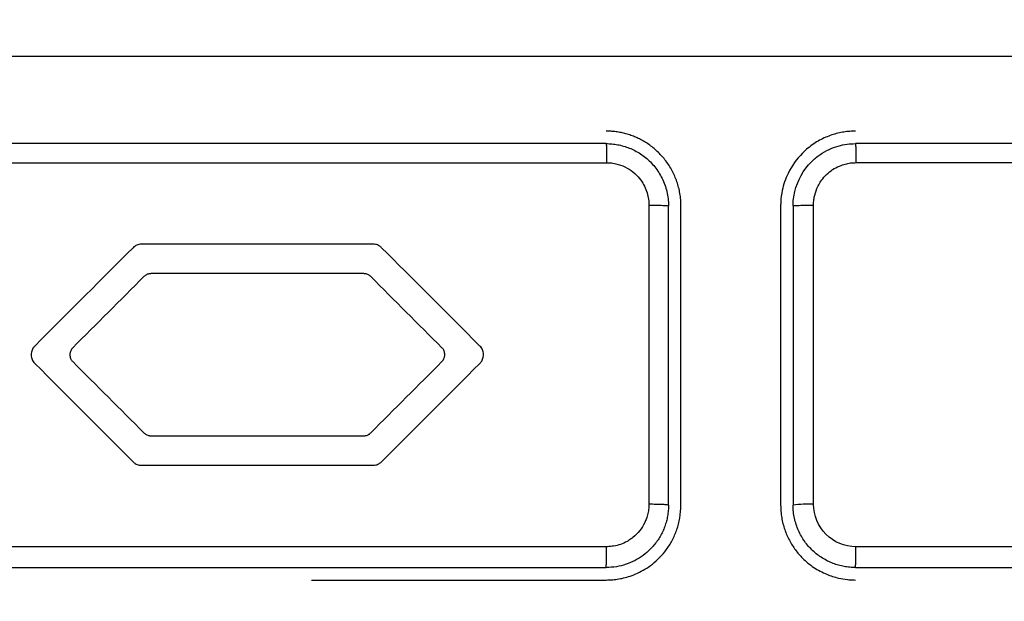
# Model space of a CAD drawing. Header units: millimetres. Extents: x -0.43 to 1.28, y -0.94 to 1.34.
# Tile 58 of 177: x 0.2884 to 0.3081, y 0.2544 to 0.266. Entities that reach past the tile are written whole.
import ezdxf

# ---------------------------------------------------------------- set-up
doc = ezdxf.new("R2010")
doc.units = ezdxf.units.MM

msp = doc.modelspace()

# ---------------------------------------------------------------- linework, layer by layer
at = {"color": 7, "linetype": 'Continuous', "lineweight": 25}
for p, q in [((0.300997, 0.262315), (0.300997, 0.256315)), ((0.30139, 0.256297), (0.30139, 0.262297)), ((0.30164, 0.256297), (0.30164, 0.262297)), ((0.30364, 0.262297), (0.30364, 0.256297)), ((0.30389, 0.262297), (0.30389, 0.256297)), ((0.304299, 0.256315), (0.304299, 0.262314)), ((0.294225, 0.254797), (0.30014, 0.254797))]:
    msp.add_line(p, q, dxfattribs=at)
msp.add_arc((0.304196, 0.253945), 0.0023724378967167, 87.491562, 97.406157, dxfattribs=at)
for points, knots in [([(0.2601395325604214, 0.2684402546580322), (0.2601395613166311, 0.2662900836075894), (0.2601395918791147, 0.2640048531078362), (0.2601396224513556, 0.2617188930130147), (0.260139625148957, 0.2615171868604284), (0.2601386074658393, 0.2614497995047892), (0.260144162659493, 0.2613161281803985), (0.2601501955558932, 0.261249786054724), (0.2601954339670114, 0.2609209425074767), (0.2602799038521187, 0.2606670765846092), (0.2605143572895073, 0.260187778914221), (0.2606632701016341, 0.2599614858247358), (0.2609331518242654, 0.2594971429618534), (0.2610666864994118, 0.2592643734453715), (0.2617378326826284, 0.2581019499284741), (0.2644226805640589, 0.2534518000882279), (0.2673774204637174, 0.2483341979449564), (0.2699302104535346, 0.2439127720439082), (0.270333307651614, 0.2432146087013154), (0.2705348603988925, 0.2428655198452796), (0.2705996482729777, 0.2427474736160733), (0.2707432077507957, 0.2425211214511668), (0.2711377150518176, 0.2419808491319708), (0.2719115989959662, 0.2414241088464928), (0.2726889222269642, 0.2412361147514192), (0.2730870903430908, 0.241197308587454), (0.2732216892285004, 0.2411967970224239), (0.2734907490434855, 0.2411968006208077), (0.2757777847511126, 0.2411968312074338), (0.2823711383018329, 0.2411969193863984), (0.2931398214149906, 0.2411970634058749), (0.3039085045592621, 0.2411972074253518), (0.3105018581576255, 0.241197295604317), (0.3127888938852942, 0.2411973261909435), (0.3130579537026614, 0.2411973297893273), (0.3131923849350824, 0.2412003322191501), (0.3135911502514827, 0.2412426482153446), (0.3143723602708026, 0.2414306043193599), (0.3151514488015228, 0.241976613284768), (0.3155396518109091, 0.2425195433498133), (0.3156796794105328, 0.2427481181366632), (0.3157448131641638, 0.2428659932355), (0.3159463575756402, 0.2432150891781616), (0.3163494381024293, 0.243913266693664), (0.3189021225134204, 0.2483347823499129), (0.3218567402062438, 0.2534524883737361), (0.3245414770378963, 0.2581027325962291), (0.3252125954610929, 0.2592651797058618), (0.3253460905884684, 0.2594979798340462), (0.3256160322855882, 0.2599622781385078), (0.3257655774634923, 0.2601880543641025), (0.325998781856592, 0.2606683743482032), (0.3261046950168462, 0.2609854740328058), (0.326135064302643, 0.2613170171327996), (0.3261406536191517, 0.2614506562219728), (0.326139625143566, 0.2615180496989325), (0.3261396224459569, 0.2617197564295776), (0.3261395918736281, 0.2640057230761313), (0.3261395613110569, 0.2662909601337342), (0.3261395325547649, 0.2684411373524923)], [0, 0, 0, 0, 0.0624999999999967, 0.0664062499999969, 0.0664062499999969, 0.0683593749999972, 0.0683593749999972, 0.0703124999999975, 0.0703124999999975, 0.0781249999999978, 0.0781249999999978, 0.0859374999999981, 0.0859374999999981, 0.0937499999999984, 0.0937499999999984, 0.1249999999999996, 0.2500000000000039, 0.2656250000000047, 0.2734375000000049, 0.2734375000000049, 0.2773437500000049, 0.2773437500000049, 0.2812500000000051, 0.296875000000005, 0.3046875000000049, 0.3046875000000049, 0.3085937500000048, 0.3085937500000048, 0.3125000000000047, 0.3750000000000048, 0.5000000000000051, 0.6250000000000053, 0.6875000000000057, 0.6914062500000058, 0.6914062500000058, 0.6953125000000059, 0.6953125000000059, 0.7031250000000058, 0.7187500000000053, 0.7226562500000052, 0.7226562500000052, 0.7265625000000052, 0.7265625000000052, 0.734375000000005, 0.7500000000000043, 0.8749999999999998, 0.9062499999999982, 0.9062499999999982, 0.9140624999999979, 0.9140624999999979, 0.9218749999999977, 0.9218749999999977, 0.9296874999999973, 0.9316406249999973, 0.9316406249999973, 0.9335937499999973, 0.9335937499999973, 0.9374999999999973, 1, 1, 1, 1]), ([(0.3218560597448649, 0.265297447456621), (0.3211959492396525, 0.2652974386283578), (0.3198759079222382, 0.2652974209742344), (0.3178954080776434, 0.2652973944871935), (0.3159149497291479, 0.2652973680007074), (0.3139344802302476, 0.2652973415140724), (0.3119540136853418, 0.2652973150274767), (0.3099735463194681, 0.2652972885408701), (0.3079930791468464, 0.2652972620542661), (0.3060126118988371, 0.265297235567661), (0.3040321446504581, 0.2652972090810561), (0.3020516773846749, 0.2652971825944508), (0.3000712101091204, 0.2652971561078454), (0.2980907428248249, 0.2652971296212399), (0.2961102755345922, 0.2652971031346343), (0.2941298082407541, 0.2652970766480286), (0.2921493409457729, 0.265297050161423), (0.2901688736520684, 0.2652970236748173), (0.2881884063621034, 0.2652969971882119), (0.2862079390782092, 0.2652969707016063), (0.2842274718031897, 0.2652969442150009), (0.2822470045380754, 0.2652969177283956), (0.2802665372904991, 0.2652968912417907), (0.2782860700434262, 0.2652968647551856), (0.2763056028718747, 0.2652968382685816), (0.2743251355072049, 0.265296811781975), (0.2723446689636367, 0.2652967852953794), (0.2703641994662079, 0.2652967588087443), (0.2683837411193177, 0.2652967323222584), (0.2664032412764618, 0.2652967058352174), (0.265083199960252, 0.2652966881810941), (0.264423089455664, 0.2652966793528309)], [0, 0, 0, 0, 0.0345266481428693, 0.0690438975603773, 0.1035524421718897, 0.1380529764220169, 0.1725461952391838, 0.2070327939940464, 0.2415134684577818, 0.2759889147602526, 0.3104598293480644, 0.3449269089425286, 0.3793908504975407, 0.4138523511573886, 0.4483121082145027, 0.482770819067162, 0.5172291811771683, 0.5516878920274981, 0.5861476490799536, 0.6206091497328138, 0.6550730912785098, 0.6895401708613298, 0.7240110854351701, 0.758486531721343, 0.7929672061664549, 0.82745380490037, 0.8619470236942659, 0.8964475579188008, 0.9309561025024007, 0.9654733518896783, 1, 1, 1, 1]), ([(0.3016396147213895, 0.2622971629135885), (0.3016385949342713, 0.2623391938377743), (0.3016365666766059, 0.2624227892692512), (0.3016203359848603, 0.2625466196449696), (0.301594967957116, 0.2626673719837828), (0.3015600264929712, 0.2627843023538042), (0.3015163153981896, 0.2628967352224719), (0.3014643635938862, 0.2630040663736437), (0.3014048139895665, 0.263105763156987), (0.3013383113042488, 0.2632013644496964), (0.3012655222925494, 0.2632904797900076), (0.3011871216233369, 0.2633727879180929), (0.3011037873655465, 0.2634480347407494), (0.3010161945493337, 0.263516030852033), (0.3009250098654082, 0.2635766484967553), (0.3008308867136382, 0.2636298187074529), (0.3007344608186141, 0.2636755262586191), (0.3006363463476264, 0.2637138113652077), (0.3005371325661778, 0.2637447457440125), (0.300437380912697, 0.2637685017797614), (0.3003376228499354, 0.2637850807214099), (0.3002383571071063, 0.2637952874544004), (0.3001723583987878, 0.2637965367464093), (0.3001395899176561, 0.2637971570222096)], [0, 0, 0, 0, 0.0535431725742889, 0.1064921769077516, 0.1588472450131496, 0.2106086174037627, 0.2617765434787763, 0.312351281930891, 0.3623331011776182, 0.4117222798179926, 0.4605191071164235, 0.5087238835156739, 0.5563369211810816, 0.6033585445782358, 0.6497890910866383, 0.6956289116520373, 0.740878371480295, 0.7855378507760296, 0.8296077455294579, 0.8730884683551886, 0.9159804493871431, 0.9582841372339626, 1, 1, 1, 1]), ([(0.3051395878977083, 0.2637972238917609), (0.3051015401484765, 0.2637963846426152), (0.3050240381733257, 0.2637946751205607), (0.304906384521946, 0.2637804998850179), (0.3047860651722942, 0.263756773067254), (0.3046640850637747, 0.2637217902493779), (0.304541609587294, 0.2636750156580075), (0.3044199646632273, 0.2636157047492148), (0.30430064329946, 0.2635433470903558), (0.3041852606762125, 0.2634575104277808), (0.3039899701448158, 0.2632805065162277), (0.3037905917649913, 0.2630004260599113), (0.3036731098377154, 0.2626545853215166), (0.3036420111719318, 0.2624306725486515), (0.3036401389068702, 0.2623263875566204), (0.3036396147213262, 0.2622971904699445)], [0, 0, 0, 0, 0.0484816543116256, 0.098755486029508, 0.150821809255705, 0.204680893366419, 0.2603329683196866, 0.3177782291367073, 0.3770168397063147, 0.4380489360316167, 0.5008746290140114, 0.7129419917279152, 0.867014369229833, 0.9627674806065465, 1, 1, 1, 1]), ([(0.300139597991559, 0.2635471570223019), (0.3001404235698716, 0.2635471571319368), (0.3001413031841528, 0.2635389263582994), (0.3001429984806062, 0.2635020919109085), (0.3001438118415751, 0.2634732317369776), (0.300145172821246, 0.2633993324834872), (0.3001457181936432, 0.2633544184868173), (0.3001464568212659, 0.2632602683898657), (0.3001466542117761, 0.2632111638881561), (0.3001467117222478, 0.2631651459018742)], [0, 0, 0, 0, 0.25, 0.25, 0.5, 0.5, 0.75, 0.75, 1, 1, 1, 1]), ([(0.3001395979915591, 0.2635471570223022), (0.3001780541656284, 0.2635461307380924), (0.3002557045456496, 0.2635440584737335), (0.3003722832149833, 0.263527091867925), (0.3004889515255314, 0.2634994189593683), (0.3006044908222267, 0.2634596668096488), (0.3007175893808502, 0.2634078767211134), (0.3008268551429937, 0.2633438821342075), (0.3009308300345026, 0.2632677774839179), (0.3010280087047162, 0.2631798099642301), (0.3011168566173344, 0.2630804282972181), (0.3011958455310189, 0.262970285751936), (0.3012634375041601, 0.2628502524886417), (0.3013182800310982, 0.2627214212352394), (0.301358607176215, 0.2625851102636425), (0.3013846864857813, 0.2624428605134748), (0.3013879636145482, 0.2623459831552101), (0.3013896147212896, 0.2622971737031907)], [0, 0, 0, 0, 0.0587578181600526, 0.118643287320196, 0.1796570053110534, 0.2417995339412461, 0.3050714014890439, 0.3694731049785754, 0.4350051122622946, 0.501667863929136, 0.5694617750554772, 0.6383872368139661, 0.7084446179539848, 0.7796342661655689, 0.8519565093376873, 0.9254116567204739, 1, 1, 1, 1]), ([(0.3038896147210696, 0.2622972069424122), (0.3038896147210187, 0.2622972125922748), (0.3038896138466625, 0.2623944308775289), (0.3039266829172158, 0.2627190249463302), (0.3041340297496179, 0.2630894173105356), (0.3044212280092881, 0.2633277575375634), (0.3046045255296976, 0.263433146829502), (0.3047888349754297, 0.2635016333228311), (0.3049672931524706, 0.2635405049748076), (0.3050837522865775, 0.2635450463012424), (0.3051395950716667, 0.2635472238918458)], [0, 0, 0, 0, 8.6782703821e-06, 0.1493286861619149, 0.4983149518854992, 0.6132931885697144, 0.7209533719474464, 0.8212927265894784, 0.9143088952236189, 1, 1, 1, 1]), ([(0.305139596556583, 0.2635472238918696), (0.305140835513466, 0.2635472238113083), (0.3051421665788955, 0.2635390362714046), (0.3051447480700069, 0.2635021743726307), (0.3051459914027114, 0.263473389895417), (0.3051480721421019, 0.2633995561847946), (0.3051489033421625, 0.2633547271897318), (0.3051500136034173, 0.2632605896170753), (0.3051502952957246, 0.2632115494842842), (0.305150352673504, 0.2631655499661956)], [0, 0, 0, 0, 0.25, 0.25, 0.5, 0.5, 0.75, 0.75, 1, 1, 1, 1]), ([(0.3001467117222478, 0.2631651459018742), (0.3001716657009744, 0.2631645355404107), (0.3002141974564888, 0.2631634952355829), (0.3002765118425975, 0.2631552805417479), (0.3003771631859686, 0.2631360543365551), (0.3005772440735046, 0.2630658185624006), (0.3008092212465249, 0.2628825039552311), (0.3009396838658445, 0.262642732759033), (0.3009803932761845, 0.2624867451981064), (0.3009941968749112, 0.2623923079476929), (0.3009956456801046, 0.2623444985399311), (0.3009965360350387, 0.2623151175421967)], [0, 0, 0, 0, 0.0562921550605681, 0.0959447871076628, 0.1416869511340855, 0.2874383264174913, 0.5708978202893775, 0.7846875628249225, 0.8920667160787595, 0.9336702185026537, 1, 1, 1, 1]), ([(0.304299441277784, 0.2623140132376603), (0.3042999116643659, 0.2623348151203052), (0.3043011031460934, 0.2623875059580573), (0.3043167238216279, 0.262500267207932), (0.3043658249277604, 0.2626628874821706), (0.3044632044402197, 0.262828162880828), (0.3045871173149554, 0.2629586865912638), (0.3047133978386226, 0.2630495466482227), (0.3048408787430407, 0.2631102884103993), (0.3049614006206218, 0.2631461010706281), (0.3050610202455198, 0.2631629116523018), (0.3051234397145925, 0.2631647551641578), (0.3051503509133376, 0.2631655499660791)], [0, 0, 0, 0, 0.0467478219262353, 0.1184114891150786, 0.2552346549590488, 0.4260295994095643, 0.5442441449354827, 0.657657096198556, 0.7738658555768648, 0.8598202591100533, 0.9395636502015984, 1, 1, 1, 1]), ([(0.3009965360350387, 0.2623151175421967), (0.3010432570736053, 0.2623150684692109), (0.3010934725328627, 0.262314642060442), (0.3011902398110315, 0.2623128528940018), (0.3012366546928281, 0.2623114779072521), (0.3013131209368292, 0.2623079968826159), (0.3013430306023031, 0.2623058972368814), (0.3013811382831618, 0.2623015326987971), (0.3013896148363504, 0.2622992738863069), (0.3013896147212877, 0.2622971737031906)], [0, 0, 0, 0, 0.25, 0.25, 0.5, 0.5, 0.75, 0.75, 1, 1, 1, 1]), ([(0.3038896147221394, 0.2622972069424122), (0.3038896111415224, 0.2622992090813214), (0.3038984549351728, 0.2623013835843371), (0.3039385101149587, 0.2623055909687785), (0.3039700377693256, 0.2623076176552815), (0.3040504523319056, 0.262310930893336), (0.3040991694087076, 0.2623122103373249), (0.3041998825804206, 0.2623137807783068), (0.3042517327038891, 0.2623140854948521), (0.304299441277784, 0.2623140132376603)], [0, 0, 0, 0, 0.25, 0.25, 0.5, 0.5, 0.75, 0.75, 1, 1, 1, 1]), ([(0.290901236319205, 0.2609112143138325), (0.2908947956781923, 0.2609070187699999), (0.2908815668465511, 0.2608984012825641), (0.2908701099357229, 0.2608875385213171), (0.2908642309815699, 0.2608819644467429)], [0, 0, 0, 0, 0.4868639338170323, 1, 1, 1, 1]), ([(0.290962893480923, 0.2609355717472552), (0.2909520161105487, 0.2609329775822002), (0.2909303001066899, 0.2609277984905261), (0.290910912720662, 0.2609167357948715), (0.290901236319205, 0.2609112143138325)], [0, 0, 0, 0, 0.5008918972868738, 1, 1, 1, 1]), ([(0.291003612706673, 0.260939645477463), (0.2909965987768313, 0.2609394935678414), (0.2909829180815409, 0.26093919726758), (0.2909694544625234, 0.2609367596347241), (0.290962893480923, 0.2609355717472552)], [0, 0, 0, 0, 0.5126881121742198, 1, 1, 1, 1]), ([(0.2953225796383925, 0.2609342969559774), (0.2953150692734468, 0.260935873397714), (0.2952996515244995, 0.2609391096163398), (0.2952839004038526, 0.2609395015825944), (0.2952758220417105, 0.26093970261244)], [0, 0, 0, 0, 0.4871246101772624, 1, 1, 1, 1]), ([(0.2953835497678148, 0.2609078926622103), (0.2953739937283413, 0.260913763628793), (0.2953549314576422, 0.2609254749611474), (0.2953333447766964, 0.2609313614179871), (0.2953225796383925, 0.2609342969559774)], [0, 0, 0, 0, 0.5013064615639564, 1, 1, 1, 1]), ([(0.2954152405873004, 0.2608820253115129), (0.2954101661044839, 0.2608868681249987), (0.295400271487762, 0.2608963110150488), (0.2953890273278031, 0.2609040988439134), (0.2953835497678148, 0.2609078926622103)], [0, 0, 0, 0, 0.512852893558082, 1, 1, 1, 1]), ([(0.2894106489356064, 0.259422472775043), (0.2894047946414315, 0.2594129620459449), (0.2893931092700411, 0.2593939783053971), (0.2893872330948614, 0.2593724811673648), (0.2893843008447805, 0.2593617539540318)], [0, 0, 0, 0, 0.5009934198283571, 1, 1, 1, 1]), ([(0.2894365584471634, 0.2594541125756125), (0.2894317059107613, 0.259449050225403), (0.2894222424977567, 0.2594391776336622), (0.2894144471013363, 0.2594279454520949), (0.2894106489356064, 0.259422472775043)], [0, 0, 0, 0, 0.512768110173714, 0.9999999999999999, 0.9999999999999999, 0.9999999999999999, 0.9999999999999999]), ([(0.2968722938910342, 0.2594171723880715), (0.2968680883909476, 0.2594236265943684), (0.2968594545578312, 0.2594368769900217), (0.2968485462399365, 0.2594483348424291), (0.2968429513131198, 0.2594542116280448)], [0, 0, 0, 0, 0.487095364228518, 1, 1, 1, 1]), ([(0.2968965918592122, 0.2593554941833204), (0.2968940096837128, 0.2593663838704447), (0.2968888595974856, 0.2593881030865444), (0.2968778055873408, 0.2594075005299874), (0.2968722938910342, 0.2594171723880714)], [0, 0, 0, 0, 0.5013849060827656, 1, 1, 1, 1]), ([(0.2893843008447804, 0.2593617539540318), (0.2893827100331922, 0.2593542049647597), (0.2893794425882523, 0.2593386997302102), (0.2893790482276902, 0.2593228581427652), (0.289378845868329, 0.259314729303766)], [0, 0, 0, 0, 0.4868671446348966, 1, 1, 1, 1]), ([(0.289378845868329, 0.2593147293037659), (0.2893789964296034, 0.2593077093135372), (0.2893792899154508, 0.2592940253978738), (0.2893817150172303, 0.2592805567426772), (0.2893828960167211, 0.2592739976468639)], [0, 0, 0, 0, 0.5130103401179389, 1, 1, 1, 1]), ([(0.2893828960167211, 0.2592739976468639), (0.2893854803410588, 0.2592630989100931), (0.2893906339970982, 0.2592413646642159), (0.2894017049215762, 0.2592219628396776), (0.2894072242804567, 0.2592122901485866)], [0, 0, 0, 0, 0.5014545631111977, 1, 1, 1, 1]), ([(0.2894072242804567, 0.2592122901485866), (0.2894114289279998, 0.2592058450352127), (0.2894200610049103, 0.2591926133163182), (0.2894309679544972, 0.2591811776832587), (0.289436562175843, 0.2591753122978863)], [0, 0, 0, 0, 0.487095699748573, 1, 1, 1, 1]), ([(0.2968429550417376, 0.2591754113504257), (0.29684781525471, 0.2591804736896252), (0.2968572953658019, 0.2591903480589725), (0.2968650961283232, 0.2592015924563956), (0.2968688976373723, 0.2592070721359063)], [0, 0, 0, 0, 0.5126746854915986, 0.9999999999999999, 0.9999999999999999, 0.9999999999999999, 0.9999999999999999]), ([(0.2968688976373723, 0.2592070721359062), (0.2968747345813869, 0.2592165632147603), (0.2968863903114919, 0.2592355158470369), (0.2968922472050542, 0.2592569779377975), (0.2968951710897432, 0.2592676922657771)], [0, 0, 0, 0, 0.5007789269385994, 1, 1, 1, 1]), ([(0.2968951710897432, 0.2592676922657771), (0.2968967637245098, 0.2592752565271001), (0.2969000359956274, 0.2592907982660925), (0.2969004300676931, 0.2593066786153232), (0.2969006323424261, 0.2593148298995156)], [0, 0, 0, 0, 0.486706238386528, 1, 1, 1, 1]), ([(0.2969006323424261, 0.2593148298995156), (0.2969004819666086, 0.2593218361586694), (0.2969001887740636, 0.2593354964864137), (0.2968977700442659, 0.2593489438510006), (0.2968965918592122, 0.2593554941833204)], [0, 0, 0, 0, 0.5128909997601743, 0.9999999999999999, 0.9999999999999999, 0.9999999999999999, 0.9999999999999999]), ([(0.2908642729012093, 0.2577475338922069), (0.2908693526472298, 0.2577426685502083), (0.2908792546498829, 0.2577331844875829), (0.2908905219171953, 0.2577253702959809), (0.2908960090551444, 0.2577215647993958)], [0, 0, 0, 0, 0.5130018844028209, 1, 1, 1, 1]), ([(0.2908960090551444, 0.2577215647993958), (0.2909055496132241, 0.2577156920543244), (0.2909245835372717, 0.2577039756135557), (0.2909461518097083, 0.2576980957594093), (0.2909569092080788, 0.2576951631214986)], [0, 0, 0, 0, 0.5012396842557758, 1, 1, 1, 1]), ([(0.2909569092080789, 0.2576951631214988), (0.2909644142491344, 0.2576935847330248), (0.2909798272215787, 0.2576903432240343), (0.2909955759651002, 0.2576899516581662), (0.2910036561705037, 0.2576897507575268)], [0, 0, 0, 0, 0.486930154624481, 0.9999999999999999, 0.9999999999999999, 0.9999999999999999, 0.9999999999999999]), ([(0.2952758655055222, 0.2576898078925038), (0.295282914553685, 0.2576899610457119), (0.2952966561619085, 0.2576902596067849), (0.2953101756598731, 0.2576927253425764), (0.2953167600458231, 0.257693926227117)], [0, 0, 0, 0, 0.5129711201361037, 1, 1, 1, 1]), ([(0.2953167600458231, 0.257693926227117), (0.2953276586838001, 0.2576965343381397), (0.2953494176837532, 0.2577017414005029), (0.2953688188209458, 0.2577128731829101), (0.2953785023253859, 0.25771842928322)], [0, 0, 0, 0, 0.5008795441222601, 1, 1, 1, 1]), ([(0.2953785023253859, 0.25771842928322), (0.2953849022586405, 0.2577226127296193), (0.2953980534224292, 0.2577312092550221), (0.2954094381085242, 0.2577420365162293), (0.2954152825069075, 0.25774759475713)], [0, 0, 0, 0, 0.486643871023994, 1, 1, 1, 1]), ([(0.3001397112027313, 0.2547971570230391), (0.3001743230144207, 0.2547978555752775), (0.3002478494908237, 0.2547993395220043), (0.3003639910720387, 0.2548124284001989), (0.3004914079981, 0.2548368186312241), (0.3006285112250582, 0.2548764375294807), (0.3007730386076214, 0.254934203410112), (0.3009219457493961, 0.2550132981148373), (0.3010713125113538, 0.2551165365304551), (0.3012163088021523, 0.2552462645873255), (0.3013511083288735, 0.2554040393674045), (0.3014693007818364, 0.2555903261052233), (0.301562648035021, 0.2558041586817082), (0.3016270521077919, 0.2560428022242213), (0.3016354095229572, 0.2562109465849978), (0.3016396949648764, 0.2562971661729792)], [0, 0, 0, 0, 0.0440648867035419, 0.0936078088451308, 0.1486290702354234, 0.2091285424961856, 0.2751057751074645, 0.3465600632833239, 0.423490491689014, 0.5058959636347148, 0.5937752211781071, 0.6871268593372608, 0.7859493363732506, 0.8902409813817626, 1, 1, 1, 1]), ([(0.3013896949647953, 0.2562971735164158), (0.3013887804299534, 0.2562608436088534), (0.3013869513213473, 0.2561881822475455), (0.3013721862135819, 0.2560800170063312), (0.3013487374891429, 0.2559734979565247), (0.3013159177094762, 0.2558694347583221), (0.301274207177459, 0.2557686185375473), (0.301223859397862, 0.2556718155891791), (0.3011652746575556, 0.2555797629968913), (0.3010988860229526, 0.2554931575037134), (0.3010073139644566, 0.2553931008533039), (0.3008830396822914, 0.2552861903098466), (0.3007191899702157, 0.2551837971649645), (0.3005378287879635, 0.2551070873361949), (0.3003427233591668, 0.2550567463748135), (0.3002078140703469, 0.2550503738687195), (0.3001397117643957, 0.2550471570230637)], [0, 0, 0, 0, 0.0555326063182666, 0.1110675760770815, 0.1666049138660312, 0.222144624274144, 0.2776867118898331, 0.3332311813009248, 0.3887780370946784, 0.4443272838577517, 0.4998789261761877, 0.5959543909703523, 0.6940025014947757, 0.7940250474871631, 0.8960236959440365, 1, 1, 1, 1]), ([(0.3009965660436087, 0.2563150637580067), (0.3009959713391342, 0.2562897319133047), (0.3009949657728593, 0.2562468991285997), (0.3009867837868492, 0.2561845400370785), (0.3009732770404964, 0.2561133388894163), (0.3009495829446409, 0.2560325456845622), (0.300876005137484, 0.2558571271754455), (0.3007673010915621, 0.2557183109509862), (0.3006442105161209, 0.255625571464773), (0.3006135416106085, 0.2556046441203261), (0.3005841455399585, 0.2555863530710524), (0.3005250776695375, 0.2555524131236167), (0.3004277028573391, 0.2555089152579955), (0.3003174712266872, 0.2554804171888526), (0.3002230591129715, 0.2554666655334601), (0.3001750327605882, 0.2554652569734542), (0.3001449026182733, 0.2554643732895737)], [0, 0, 0, 0, 0.0569967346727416, 0.0963739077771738, 0.1414290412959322, 0.2201085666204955, 0.2852811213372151, 0.5698260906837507, 0.599322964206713, 0.6322909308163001, 0.6533371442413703, 0.6772311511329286, 0.7855917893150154, 0.8920439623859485, 0.9322719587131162, 1, 1, 1, 1]), ([(0.3013896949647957, 0.2562971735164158), (0.3013896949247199, 0.2562992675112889), (0.3013812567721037, 0.2563015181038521), (0.30134307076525, 0.2563058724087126), (0.3013132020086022, 0.2563079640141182), (0.3012367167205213, 0.2563114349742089), (0.3011903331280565, 0.2563128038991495), (0.3010934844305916, 0.2563145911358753), (0.3010432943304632, 0.2563150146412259), (0.3009965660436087, 0.2563150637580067)], [0, 0, 0, 0, 0.25, 0.25, 0.5, 0.5, 0.75, 0.75, 1, 1, 1, 1]), ([(0.3036396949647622, 0.256297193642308), (0.3036407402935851, 0.2562546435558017), (0.3036428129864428, 0.2561702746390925), (0.3036593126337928, 0.2560457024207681), (0.3036848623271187, 0.2559250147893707), (0.3037197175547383, 0.2558089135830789), (0.3037628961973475, 0.2556980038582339), (0.3038137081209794, 0.2555927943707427), (0.3038713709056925, 0.2554937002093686), (0.3039351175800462, 0.2554010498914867), (0.3040041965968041, 0.2553150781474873), (0.3041202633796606, 0.25519037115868), (0.3043003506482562, 0.2550424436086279), (0.304547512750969, 0.2549100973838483), (0.3047786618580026, 0.2548358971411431), (0.3049581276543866, 0.2548058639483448), (0.3050716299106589, 0.2547978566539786), (0.305124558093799, 0.2547973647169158), (0.3051397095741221, 0.2547972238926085)], [0, 0, 0, 0, 0.0542338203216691, 0.1075355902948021, 0.1599056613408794, 0.211344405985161, 0.2618522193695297, 0.311429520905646, 0.3600767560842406, 0.4077943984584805, 0.4545829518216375, 0.500442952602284, 0.624689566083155, 0.7493491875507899, 0.8553103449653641, 0.9324244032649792, 0.9806554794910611, 1, 1, 1, 1]), ([(0.3051397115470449, 0.2550472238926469), (0.3051021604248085, 0.2550482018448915), (0.3050266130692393, 0.2550501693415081), (0.3049135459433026, 0.2550661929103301), (0.3048010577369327, 0.2550920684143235), (0.3046901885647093, 0.2551288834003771), (0.3045820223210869, 0.2551764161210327), (0.3044776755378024, 0.2552346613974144), (0.3043782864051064, 0.2553034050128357), (0.3042850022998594, 0.2553823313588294), (0.3041989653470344, 0.2554709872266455), (0.3041213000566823, 0.2555687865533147), (0.3040530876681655, 0.2556750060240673), (0.3039953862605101, 0.2557887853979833), (0.303949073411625, 0.2559091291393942), (0.3039153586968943, 0.2560349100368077), (0.3038937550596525, 0.2561648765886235), (0.3038910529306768, 0.2562529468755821), (0.3038896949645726, 0.2562972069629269)], [0, 0, 0, 0, 0.0573783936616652, 0.1154369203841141, 0.1741762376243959, 0.2335969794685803, 0.2936997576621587, 0.3544851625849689, 0.4159537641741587, 0.4781061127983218, 0.5409427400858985, 0.60446415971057, 0.6686708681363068, 0.733563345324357, 0.7991420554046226, 0.8654074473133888, 0.9323599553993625, 1, 1, 1, 1]), ([(0.305150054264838, 0.2554647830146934), (0.3049275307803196, 0.2554647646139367), (0.3047061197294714, 0.2555562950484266), (0.3043911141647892, 0.2558708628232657), (0.3042993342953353, 0.256091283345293), (0.3042993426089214, 0.2563147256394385)], [0, 0, 0, 0, 0.5, 0.5, 1, 1, 1, 1]), ([(0.3001397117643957, 0.2550471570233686), (0.3001403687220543, 0.2550471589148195), (0.3001410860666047, 0.255056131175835), (0.3001424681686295, 0.2550971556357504), (0.3001431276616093, 0.2551293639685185), (0.3001441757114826, 0.2552115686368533), (0.3001445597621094, 0.2552612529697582), (0.3001449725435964, 0.2553637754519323), (0.3001450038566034, 0.255416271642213), (0.3001449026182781, 0.2554643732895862)], [0, 0, 0, 0, 0.25, 0.25, 0.5, 0.5, 0.75, 0.75, 1, 1, 1, 1]), ([(0.3051397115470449, 0.2550472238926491), (0.3051409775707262, 0.2550472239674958), (0.3051423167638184, 0.2550562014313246), (0.3051449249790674, 0.2550972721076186), (0.305146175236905, 0.2551295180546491), (0.3051482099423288, 0.2552118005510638), (0.3051489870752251, 0.2552615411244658), (0.3051499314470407, 0.2553641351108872), (0.3051500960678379, 0.2554166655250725), (0.3051500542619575, 0.2554647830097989)], [0, 0, 0, 0, 0.25, 0.25, 0.5, 0.5, 0.75, 0.75, 1, 1, 1, 1])]:
    msp.add_open_spline(points, degree=3, knots=knots, dxfattribs=at)
for points in [[(0.300139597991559, 0.2635471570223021), (0.2954729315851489, 0.2635470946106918), (0.2908062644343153, 0.2635470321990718), (0.2861395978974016, 0.2635469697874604)], [(0.3191395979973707, 0.2635474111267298), (0.3144760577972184, 0.2635473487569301), (0.3098093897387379, 0.2635472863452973), (0.3051395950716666, 0.2635472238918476)], [(0.286132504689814, 0.2631649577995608), (0.2908039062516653, 0.2631648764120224), (0.2954753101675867, 0.2631649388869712), (0.3001467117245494, 0.2631651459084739)], [(0.3051503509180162, 0.2631655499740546), (0.3098243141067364, 0.2631658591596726), (0.3144951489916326, 0.263166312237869), (0.3191628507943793, 0.2631669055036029)], [(0.290645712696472, 0.2614603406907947), (0.2900350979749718, 0.2608496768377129), (0.2893780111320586, 0.2601925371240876), (0.288674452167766, 0.259488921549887)], [(0.2906854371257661, 0.2614925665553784), (0.2906711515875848, 0.2614832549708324), (0.2906577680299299, 0.2614723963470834), (0.2906457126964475, 0.2614603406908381)], [(0.2907613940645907, 0.2615254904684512), (0.2907345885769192, 0.2615189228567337), (0.2907087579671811, 0.2615077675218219), (0.2906854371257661, 0.2614925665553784)], [(0.2908199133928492, 0.2615325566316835), (0.2908002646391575, 0.2615325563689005), (0.2907803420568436, 0.2615301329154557), (0.2907613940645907, 0.2615254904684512)], [(0.2954595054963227, 0.2615326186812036), (0.2939129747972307, 0.2615325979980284), (0.2923664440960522, 0.2615325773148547), (0.2908199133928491, 0.2615325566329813)], [(0.2955104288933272, 0.2615272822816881), (0.2954937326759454, 0.2615308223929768), (0.2954765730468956, 0.2615326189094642), (0.2954595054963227, 0.2615326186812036)], [(0.2955873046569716, 0.2614968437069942), (0.2955635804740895, 0.2615112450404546), (0.2955376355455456, 0.2615215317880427), (0.2955104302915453, 0.2615272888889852)], [(0.2956337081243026, 0.261460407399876), (0.2956198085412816, 0.26147431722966), (0.2956041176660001, 0.2614866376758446), (0.2955873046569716, 0.2614968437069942)], [(0.2976050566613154, 0.2594890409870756), (0.2969014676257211, 0.2601926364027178), (0.2962443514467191, 0.2608497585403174), (0.2956337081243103, 0.2614604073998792)], [(0.2908642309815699, 0.2608819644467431), (0.2903883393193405, 0.2604061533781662), (0.2899124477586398, 0.2599301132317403), (0.2894365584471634, 0.2594541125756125)], [(0.2952758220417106, 0.2609397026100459), (0.2938517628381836, 0.2609397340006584), (0.2924276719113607, 0.2609397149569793), (0.291003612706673, 0.260939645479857)], [(0.2968429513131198, 0.2594542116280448), (0.2963670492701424, 0.2599301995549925), (0.2958911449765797, 0.2604062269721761), (0.2954152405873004, 0.2608820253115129)], [(0.2886381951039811, 0.2594427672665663), (0.2886238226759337, 0.2594191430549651), (0.2886133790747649, 0.2593929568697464), (0.2886075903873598, 0.2593656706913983)], [(0.2886744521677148, 0.2594889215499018), (0.288660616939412, 0.259475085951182), (0.2886482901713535, 0.2594593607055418), (0.2886381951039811, 0.2594427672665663)], [(0.2976373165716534, 0.2594492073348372), (0.2976280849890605, 0.2594634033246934), (0.2976171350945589, 0.2594769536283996), (0.2976050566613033, 0.2594890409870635)], [(0.2976702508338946, 0.2593729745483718), (0.2976636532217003, 0.2594000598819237), (0.2976524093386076, 0.2594259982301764), (0.2976373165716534, 0.2594492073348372)], [(0.2886075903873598, 0.2593656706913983), (0.2886040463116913, 0.2593489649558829), (0.2886022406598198, 0.2593317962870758), (0.2886022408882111, 0.2593147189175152)], [(0.2886022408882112, 0.2593147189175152), (0.2886022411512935, 0.2592950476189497), (0.2886046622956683, 0.2592751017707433), (0.2886093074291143, 0.2592561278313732)], [(0.2886093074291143, 0.2592561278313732), (0.2886158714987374, 0.2592293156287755), (0.2886270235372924, 0.2592034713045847), (0.2886422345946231, 0.2591801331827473)], [(0.2976414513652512, 0.2591869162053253), (0.2976558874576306, 0.2592107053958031), (0.2976662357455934, 0.2592369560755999), (0.2976719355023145, 0.2592639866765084)], [(0.2976772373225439, 0.2593148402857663), (0.2976772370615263, 0.2593343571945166), (0.297674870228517, 0.2593540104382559), (0.2976702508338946, 0.2593729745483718)], [(0.2976719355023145, 0.2592639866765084), (0.2976754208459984, 0.2592805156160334), (0.297677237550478, 0.2592977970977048), (0.2976772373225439, 0.2593148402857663)], [(0.2886422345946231, 0.2591801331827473), (0.2886515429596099, 0.2591658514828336), (0.2886624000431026, 0.2591524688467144), (0.2886744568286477, 0.2591404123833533)], [(0.2886744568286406, 0.2591404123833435), (0.2893408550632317, 0.258473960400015), (0.2899979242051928, 0.2578168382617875), (0.2906456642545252, 0.2571690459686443)], [(0.2894365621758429, 0.2591753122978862), (0.2899124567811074, 0.2586993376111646), (0.2903883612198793, 0.2582234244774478), (0.2908642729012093, 0.257747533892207)], [(0.2954152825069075, 0.25774759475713), (0.2958911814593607, 0.2582234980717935), (0.2963670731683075, 0.2586994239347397), (0.2968429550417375, 0.2591754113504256)], [(0.295633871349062, 0.2571691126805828), (0.2962816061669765, 0.257816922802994), (0.2969386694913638, 0.2584740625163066), (0.2976050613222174, 0.2591405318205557)], [(0.2976050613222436, 0.2591405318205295), (0.2976189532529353, 0.2591544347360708), (0.297631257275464, 0.259170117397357), (0.2976414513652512, 0.2591869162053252)], [(0.2910036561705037, 0.2576897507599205), (0.2924277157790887, 0.257689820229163), (0.2938518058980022, 0.2576898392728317), (0.2952758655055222, 0.2576898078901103)], [(0.2906456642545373, 0.257169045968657), (0.2906595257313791, 0.2571552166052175), (0.2906752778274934, 0.2571428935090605), (0.2906919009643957, 0.2571328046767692)], [(0.2906919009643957, 0.2571328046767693), (0.290715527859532, 0.2571184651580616), (0.2907417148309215, 0.2571080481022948), (0.2907689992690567, 0.2571022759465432)], [(0.2907689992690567, 0.2571022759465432), (0.2907857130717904, 0.2570987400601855), (0.2908028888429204, 0.2570969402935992), (0.290819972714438, 0.2570969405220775)], [(0.2908199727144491, 0.2570969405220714), (0.2923665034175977, 0.2570969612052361), (0.2939130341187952, 0.2570969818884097), (0.2954595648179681, 0.2570970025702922)], [(0.2954595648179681, 0.2570970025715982), (0.2954791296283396, 0.2570970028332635), (0.2954988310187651, 0.2570993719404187), (0.2955178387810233, 0.2571040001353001)], [(0.2955178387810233, 0.2571040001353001), (0.2955449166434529, 0.2571105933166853), (0.2955708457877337, 0.2571218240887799), (0.2955940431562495, 0.2571368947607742)], [(0.295594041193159, 0.25713689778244), (0.2956083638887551, 0.2571461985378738), (0.2956217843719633, 0.2571570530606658), (0.295633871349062, 0.2571691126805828)], [(0.3001449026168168, 0.2554643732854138), (0.2954747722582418, 0.2554641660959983), (0.2908046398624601, 0.255464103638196), (0.2861345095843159, 0.2554641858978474)], [(0.3191620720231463, 0.2554661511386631), (0.3144942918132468, 0.2554655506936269), (0.3098236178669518, 0.2554650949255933), (0.3051500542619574, 0.2554647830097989)], [(0.2861397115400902, 0.2550469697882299), (0.2908063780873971, 0.2550470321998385), (0.2954730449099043, 0.2550470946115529), (0.3001397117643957, 0.2550471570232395)], [(0.3051397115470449, 0.2550472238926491), (0.3098092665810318, 0.2550472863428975), (0.3144759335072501, 0.2550473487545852), (0.3191397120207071, 0.2550474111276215)]]:
    msp.add_open_spline(points, degree=3, dxfattribs=at)

doc.saveas('drawing.dxf')
